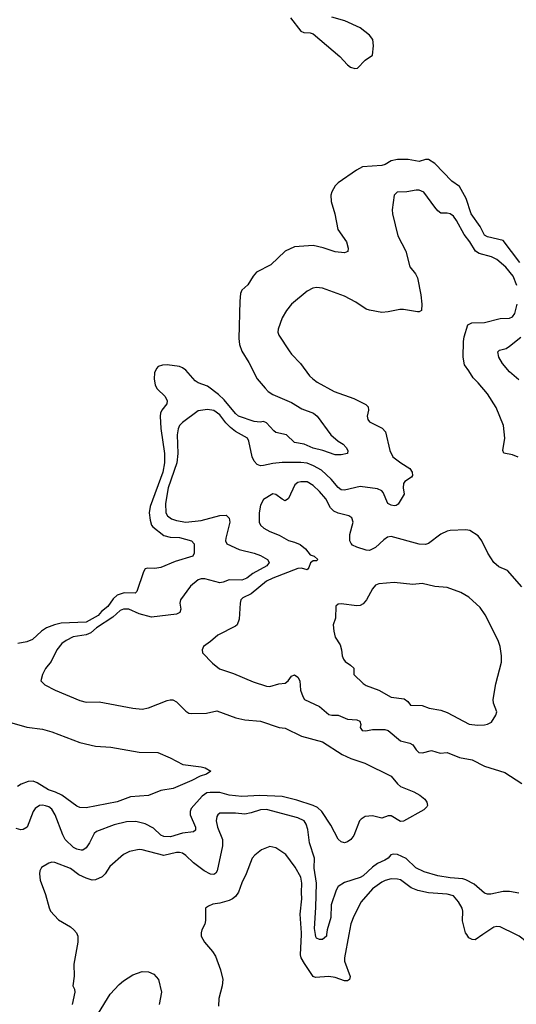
# Model space of a CAD drawing. Header units: inches. Extents: x 1449094 to 1618372, y 389908 to 534307.
# Tile 4 of 256: x 1465443 to 1468634, y 399552 to 405878. Entities that reach past the tile are written whole.
import ezdxf

# ---------------------------------------------------------------- set-up
doc = ezdxf.new("R2010")
doc.units = ezdxf.units.IN
doc.header["$MEASUREMENT"] = 0
doc.layers.add('B4369', color=7, linetype='Continuous')
doc.layers.add('B4460', color=7, linetype='Continuous')

msp = doc.modelspace()

# ---------------------------------------------------------------- linework, layer by layer
at = {"layer": 'B4369', "color": 5}
for points, elevation in [([(1465812.6, 400000), (1465816.5, 399990), (1465816.5, 399950), (1465790.4, 399810), (1465793.2, 399733.2), (1465784.9, 399670), (1465794.8, 399650), (1465797.3, 399630), (1465781, 399550)], 560), ([(1466609.4, 400000), (1466610.4, 399990), (1466630, 399950.8), (1466682, 399890), (1466700.9, 399860.9), (1466733.7, 399773.7), (1466748.5, 399710), (1466744.2, 399670), (1466724, 399590), (1466720.7, 399539.3)], 580), ([(1467558.9, 400000), (1467530.1, 399850), (1467531.3, 399828.7), (1467567.1, 399730), (1467562, 399710), (1467550, 399702.8), (1467530, 399703.2), (1467470, 399722.9), (1467430, 399729.9), (1467344.5, 399724.5), (1467330, 399731.1), (1467272.8, 399812.8), (1467253, 399850), (1467247.7, 399870), (1467254.6, 400000)], 580), ([(1467415, 400000), (1467413.7, 399990), (1467390, 399967.3), (1467370, 399967.6), (1467350, 399976.2), (1467345.6, 399985.6), (1467343.7, 400000)], 560), ([(1468419.9, 400000), (1468370, 399965.1), (1468350, 399967.6), (1468330, 399979.6), (1468315.5, 400000)], 580), ([(1468950.8, 400000), (1468942.4, 399970), (1468910, 399931), (1468830, 399888), (1468810, 399882), (1468784.4, 399884.4), (1468733.2, 399913.2), (1468678.4, 399970), (1468652.3, 399990), (1468631.3, 400000)], 580), ([(1465950, 399494.8), (1466024, 399616), (1466081.5, 399678.5), (1466110, 399702.8), (1466170, 399741.1), (1466230, 399762), (1466270, 399760.7), (1466305.8, 399745.8), (1466335.5, 399710), (1466355.6, 399630), (1466340.3, 399550)], 560)]:
    msp.add_lwpolyline(points, dxfattribs=dict(at, elevation=elevation))
at = {"layer": 'B4460', "color": 5}
for points, elevation in [([(1467183.7, 405890), (1467250, 405805.3), (1467270, 405796.3), (1467310, 405794.3), (1467330, 405787.8), (1467500.8, 405640.8), (1467550, 405587), (1467570, 405572.3), (1467595.9, 405564.1), (1467613.5, 405566.5), (1467662.6, 405617.4), (1467710.9, 405649.1), (1467716.8, 405710), (1467711.6, 405750), (1467690, 405777.7), (1467630, 405826.4), (1467531.8, 405870), (1467450, 405893.5)], 520), ([(1468657.4, 404317.4), (1468550, 404458.2), (1468450, 404482), (1468430, 404494.2), (1468402.5, 404550), (1468345.2, 404630), (1468312.1, 404730), (1468270, 404807.1), (1468219.6, 404839.6), (1468110, 404953.8), (1468070, 404979.7), (1468050, 404979.7), (1468010, 404965.8), (1467939, 404979), (1467870, 404980.5), (1467830, 404970.5), (1467792.4, 404947.6), (1467770, 404941.4), (1467647, 404933), (1467607.8, 404912.2), (1467490, 404829.6), (1467470, 404809.5), (1467448.2, 404771.8), (1467443.2, 404750), (1467444.7, 404710), (1467467.4, 404630), (1467487.8, 404530), (1467543.1, 404450), (1467554.3, 404410), (1467551.5, 404388.5), (1467530, 404379.6), (1467470, 404386.2), (1467392.7, 404412.7), (1467330, 404426.8), (1467210, 404418.3), (1467149.4, 404390.6), (1467057.7, 404302.3), (1466965, 404255), (1466942.8, 404230), (1466910, 404174), (1466870, 404141.2), (1466862, 404118), (1466856.9, 404070), (1466851.6, 403830), (1466856, 403790), (1466870, 403747.3), (1466914.7, 403674.7), (1466968.9, 403570), (1467020.3, 403510), (1467040.3, 403490), (1467070.4, 403470), (1467190, 403418.2), (1467256.9, 403376.9), (1467330.5, 403350), (1467354.4, 403330), (1467443.1, 403210), (1467489.3, 403169.3), (1467522.4, 403150), (1467542, 403130), (1467552.7, 403110), (1467550.7, 403090), (1467510, 403082.2), (1467470, 403082.7), (1467390.7, 403110.7), (1467330, 403125), (1467271.4, 403151.4), (1467210, 403160.4), (1467157.6, 403210), (1467090, 403225.6), (1467075.3, 403235.3), (1467028.8, 403288.8), (1467010, 403296.3), (1466988.2, 403291.8), (1466950, 403295.7), (1466850, 403331.4), (1466830, 403347.2), (1466756.2, 403436.2), (1466721.6, 403470), (1466650, 403524.1), (1466590, 403544.8), (1466570, 403556.7), (1466510, 403626.3), (1466490, 403641.1), (1466470, 403649.9), (1466390, 403659.4), (1466361.7, 403658.3), (1466333.4, 403650), (1466322.4, 403637.6), (1466310, 403608.7), (1466306.6, 403570), (1466313.1, 403530), (1466326.6, 403506.6), (1466377.9, 403457.9), (1466390.7, 403430), (1466388.4, 403410), (1466357.2, 403370), (1466347.9, 403350), (1466345.1, 403330), (1466349.6, 403250.4), (1466372.8, 403090), (1466374.5, 403030), (1466362.9, 402970), (1466281.6, 402750), (1466276.2, 402710), (1466281.3, 402661.3), (1466290.9, 402630.9), (1466299.6, 402619.6), (1466370, 402564.4), (1466410, 402553.4), (1466470, 402551.3), (1466547.2, 402530), (1466565.3, 402510), (1466564.2, 402450), (1466555.5, 402430), (1466442.4, 402397.6), (1466350, 402358.4), (1466311.8, 402351.8), (1466266.6, 402353.4), (1466250.3, 402349.7), (1466238.7, 402330), (1466195.4, 402204.6), (1466186.4, 402193.6), (1466115.5, 402195.5), (1466070, 402179.6), (1466043.1, 402156.9), (1466010, 402107.1), (1465970, 402076.3), (1465947.5, 402050), (1465870, 402006.1), (1465710, 402000.9), (1465667, 401990), (1465616.4, 401970), (1465582.6, 401950), (1465525.3, 401894.7), (1465490, 401881.4), (1465430.5, 401870)], 520), ([(1468636.8, 404170), (1468613.8, 404230), (1468567.2, 404287.1), (1468510, 404338), (1468473.9, 404353.9), (1468395.5, 404375.5), (1468371.6, 404390), (1468335.8, 404450), (1468298.7, 404498.7), (1468250, 404588.3), (1468230, 404616.4), (1468210, 404629.7), (1468190, 404635.1), (1468150, 404635.8), (1468130, 404649.7), (1468110, 404673.5), (1468040.4, 404770), (1468010, 404783.4), (1467990, 404782.5), (1467930, 404771.5), (1467868.4, 404770), (1467849, 404750), (1467836.7, 404656.7), (1467839.3, 404630), (1467873, 404490), (1467925.5, 404390), (1467950.5, 404290), (1467986, 404246), (1467998.9, 404218.9), (1468020.5, 404110), (1468027.3, 404050), (1468024.7, 404010), (1468010, 404001.2), (1467998.5, 404001.5), (1467910, 404015.1), (1467885.1, 404014.9), (1467810, 404000.5), (1467770, 403997.6), (1467690, 404011.6), (1467670, 404017.6), (1467603.3, 404063.3), (1467530, 404101.7), (1467390, 404152.6), (1467350, 404156.9), (1467327, 404153), (1467290, 404134.7), (1467190, 404049.6), (1467157, 404010), (1467130, 403962), (1467103.2, 403890), (1467102.8, 403870), (1467109, 403850), (1467174.6, 403750), (1467190, 403728.7), (1467248.5, 403670), (1467306.4, 403590), (1467326, 403570), (1467354, 403550), (1467463, 403490), (1467590, 403443.6), (1467666.5, 403406.5), (1467681.7, 403390), (1467684.9, 403370), (1467676.5, 403330), (1467679.6, 403310), (1467690, 403294.4), (1467772.7, 403252.7), (1467794, 403230), (1467821.2, 403110), (1467840.2, 403070), (1467891.3, 403030), (1467950, 402993.4), (1467965.9, 402970), (1467967.6, 402950), (1467960.8, 402939.2), (1467917.3, 402910), (1467910, 402898.7), (1467906.5, 402870), (1467912.8, 402830), (1467874.8, 402765.2), (1467863.1, 402756.9), (1467850, 402755.3), (1467830, 402758.6), (1467808.7, 402768.7), (1467779.1, 402839.1), (1467770, 402850.8), (1467743.5, 402863.5), (1467630, 402878.7), (1467530, 402854.8), (1467510, 402857.8), (1467490, 402871.6), (1467445, 402925), (1467383.5, 402983.5), (1467332.1, 403012.1), (1467290, 403028.5), (1467250, 403033.6), (1467130, 403033.4), (1467070, 403027.2), (1467010, 403013.6), (1466990, 403012.1), (1466970, 403019), (1466950, 403042.2), (1466937.6, 403070), (1466915.8, 403170), (1466906.4, 403190), (1466830, 403232.2), (1466797.4, 403257.4), (1466767.5, 403287.5), (1466730, 403338.9), (1466690, 403366), (1466650, 403373.6), (1466590, 403364.2), (1466488.9, 403290), (1466470.1, 403269.9), (1466461, 403250), (1466455.7, 403210), (1466459.6, 403090), (1466452.8, 403030), (1466397.6, 402870), (1466380.7, 402770), (1466382.3, 402710), (1466393.8, 402690), (1466418.7, 402670), (1466450, 402659.2), (1466510, 402648.9), (1466610, 402660.8), (1466730, 402693.4), (1466770, 402694), (1466790, 402675.5), (1466794.5, 402650), (1466767.7, 402547.7), (1466765.5, 402530), (1466773.4, 402510), (1466853.8, 402473.8), (1466950, 402450.1), (1466990, 402435.5), (1467035.6, 402410), (1467046.9, 402390), (1467032.2, 402370), (1466940.5, 402319.5), (1466903.6, 402290), (1466870, 402277.3), (1466790, 402278.5), (1466750, 402263.1), (1466730, 402260.4), (1466633.9, 402286.1), (1466610, 402285.6), (1466590, 402278.5), (1466541.5, 402238.5), (1466477, 402150), (1466471.7, 402130), (1466479.6, 402090), (1466472.4, 402070), (1466450, 402059.1), (1466290, 402038.5), (1466210, 402059.9), (1466144.5, 402090), (1466110, 402091.4), (1466090, 402081.6), (1466041.5, 402038.5), (1465935.9, 401970), (1465901.4, 401938.6), (1465870, 401925.5), (1465787, 401913), (1465741.5, 401890), (1465713.4, 401870), (1465682.8, 401830), (1465644.8, 401755.2), (1465610, 401709), (1465590.7, 401670), (1465578.8, 401630), (1465603.9, 401603.9), (1465670.8, 401570), (1465830, 401504.2), (1465870, 401493.4), (1465954.4, 401494.4), (1466170, 401454.4), (1466230, 401448.7), (1466270, 401457.4), (1466390, 401504), (1466410, 401508.9), (1466427.4, 401507.4), (1466450, 401494.4), (1466510, 401434.4), (1466530, 401422.4), (1466550, 401419.5), (1466643, 401423), (1466710, 401436.5), (1466832.5, 401392.5), (1466890, 401380.2), (1466990.2, 401370.2), (1467110, 401330.4), (1467150, 401325.3), (1467253.6, 401273.6), (1467390, 401237.4), (1467516.3, 401156.3), (1467571, 401131), (1467661.7, 401101.7), (1467830, 401018), (1467870, 400967.3), (1467890, 400950.6), (1467976, 400916), (1468015.1, 400895.1), (1468046.8, 400870), (1468059.1, 400850), (1468062.8, 400830), (1468059.1, 400820.9), (1468039.1, 400800.9), (1467910, 400729.2), (1467890, 400727), (1467830, 400763.5), (1467810, 400762.6), (1467770, 400747.4), (1467710, 400763.5), (1467662.6, 400757.4), (1467637.8, 400742.2), (1467627, 400730), (1467590, 400637.2), (1467570.5, 400610), (1467550, 400596), (1467530, 400589.3), (1467510, 400596), (1467490, 400613.2), (1467442.9, 400702.9), (1467385.5, 400790), (1467356.2, 400816.2), (1467329.1, 400829.1), (1467224.1, 400864.1), (1467130, 400886.8), (1466985.8, 400894.2), (1466870, 400886.6), (1466790, 400895.6), (1466730, 400912.5), (1466666.4, 400913.6), (1466646.3, 400910), (1466615.4, 400890), (1466546.2, 400810), (1466538.6, 400790), (1466538.6, 400770), (1466573.6, 400690), (1466573.4, 400670), (1466559.3, 400660.7), (1466490, 400651.5), (1466411.7, 400628.3), (1466370.1, 400629.9), (1466350, 400638.4), (1466304, 400684.1), (1466250, 400711.4), (1466190, 400726.4), (1466130, 400723.8), (1466050, 400704.7), (1465937.3, 400662.7), (1465922.2, 400650), (1465892.2, 400590), (1465870, 400558), (1465850, 400542.2), (1465837.8, 400542.2), (1465810, 400548.4), (1465790, 400559.8), (1465734.7, 400610), (1465719.6, 400639.6), (1465671.9, 400770), (1465650, 400804.5), (1465630, 400819.5), (1465610, 400827.5), (1465590, 400831.9), (1465571.3, 400830), (1465542, 400810), (1465530.2, 400789.8), (1465491.4, 400690), (1465465.9, 400674.1), (1465450, 400672.4), (1465420.8, 400680.8)], 540), ([(1468647.2, 403067.2), (1468610, 403081.8), (1468553.6, 403093.6), (1468547.8, 403110), (1468560.4, 403190), (1468552.2, 403270), (1468505.5, 403385.5), (1468450, 403474), (1468390, 403545.1), (1468356.8, 403576.8), (1468330, 403622.7), (1468300.8, 403660.8), (1468293, 403710), (1468294, 403810), (1468298.9, 403841.1), (1468323.5, 403916.5), (1468348.9, 403931.1), (1468430, 403931.5), (1468530, 403958.9), (1468590, 403959.3), (1468610, 403968.2), (1468625.3, 403990), (1468639.3, 404050)], 540), ([(1468650, 403564.2), (1468590, 403616.4), (1468545.6, 403670), (1468522.6, 403710), (1468515.5, 403744.5), (1468525.3, 403754.7), (1468570, 403765.3), (1468590, 403779.5), (1468662.5, 403837.5)], 520), ([(1468670, 402234), (1468578.2, 402338.2), (1468522.2, 402362.2), (1468490, 402389.6), (1468450.9, 402450.9), (1468413, 402530), (1468390, 402560.7), (1468335.1, 402595.1), (1468310, 402600.7), (1468210, 402595.8), (1468190, 402591.1), (1468150, 402572.4), (1468070, 402512.8), (1468050, 402505.6), (1468010, 402509), (1467830, 402558), (1467806.9, 402553.1), (1467783.2, 402536.8), (1467730, 402486.6), (1467690, 402468.2), (1467669.9, 402469.9), (1467608.9, 402488.9), (1467582.7, 402502.7), (1467572.8, 402512.8), (1467565.6, 402530), (1467565.7, 402570), (1467585.1, 402650), (1467577.4, 402677.4), (1467559, 402690), (1467490, 402706.6), (1467460.9, 402720.9), (1467441.4, 402741.4), (1467410, 402799.3), (1467370, 402847.6), (1467330, 402884.8), (1467290, 402908.6), (1467250, 402909.7), (1467230, 402904), (1467210.4, 402890), (1467170, 402802), (1467150, 402787.6), (1467130, 402796.9), (1467090, 402827.8), (1467070, 402831.5), (1467010, 402795.1), (1466990, 402759), (1466981.1, 402710), (1466981.1, 402650), (1466990.4, 402630), (1467012.7, 402610), (1467050, 402589.1), (1467110, 402565.3), (1467170, 402531.3), (1467210, 402521.5), (1467246.4, 402506.4), (1467278.9, 402478.9), (1467310, 402438.8), (1467336, 402430), (1467358.8, 402410), (1467350, 402401.2), (1467330, 402401.2), (1467312.2, 402387.8), (1467302, 402358), (1467290, 402343.1), (1467253.5, 402353.5), (1467230, 402352.2), (1467068.9, 402290), (1467030, 402269.8), (1466931, 402189), (1466876.3, 402163.7), (1466864.4, 402150), (1466859.2, 402130), (1466853, 402027), (1466841.6, 401990), (1466830, 401980.5), (1466715.6, 401924.4), (1466670, 401882), (1466624.7, 401850), (1466614.8, 401830), (1466618.8, 401810), (1466683, 401743), (1466728.1, 401708.1), (1466817.5, 401677.5), (1466943.4, 401623.4), (1467030, 401595.3), (1467050, 401592.6), (1467108.9, 401611.1), (1467150, 401614.1), (1467169, 401630), (1467190, 401659.1), (1467210, 401668), (1467230, 401653.6), (1467243.5, 401630), (1467247.2, 401570), (1467261.8, 401530), (1467274.4, 401510), (1467370, 401464.7), (1467430, 401413.8), (1467450, 401409.3), (1467490.2, 401410.2), (1467550, 401384.8), (1467610, 401378.8), (1467628.4, 401370), (1467634.9, 401350), (1467630.4, 401330), (1467644, 401310), (1467668.1, 401308.1), (1467710, 401316.5), (1467761.9, 401318.1), (1467790, 401316.6), (1467810, 401310.1), (1467890, 401245.5), (1467950, 401230.1), (1467970, 401219.7), (1467990, 401187), (1468008.9, 401168.9), (1468032.2, 401167.8), (1468090, 401181.7), (1468144.7, 401164.7), (1468190, 401169.1), (1468270, 401136.9), (1468350, 401122.6), (1468430, 401082), (1468560.2, 401040.2), (1468670, 400970.4)], 560), ([(1465270, 401395.2), (1465490, 401333.4), (1465590, 401319.6), (1465650, 401302.8), (1465830, 401234.3), (1465930, 401210.3), (1466030, 401204), (1466210, 401171.6), (1466330.4, 401170.4), (1466410, 401136.3), (1466492.5, 401092.5), (1466610, 401077.2), (1466634.8, 401070), (1466671.3, 401050), (1466644, 401030), (1466602.5, 401017.5), (1466550, 400989.8), (1466430, 400937.6), (1466350, 400925.1), (1466270, 400894), (1466155.6, 400884.4), (1466070, 400853.5), (1465870, 400813.3), (1465830, 400815.6), (1465810, 400824.2), (1465714.8, 400894.8), (1465674.5, 400914.5), (1465628.4, 400930), (1465555.3, 400975.3), (1465530, 400984.5), (1465497.3, 400982.7), (1465453.5, 400966.5), (1465430, 400950.9)], 520), ([(1467343.7, 400000), (1467338.3, 400038.3), (1467346.8, 400173.2), (1467349.9, 400330), (1467334.5, 400425.5), (1467337.6, 400490), (1467305.5, 400590), (1467295, 400675), (1467283.5, 400710), (1467270.8, 400730), (1467229.9, 400749.9), (1467030, 400802.4), (1466990, 400800.2), (1466930, 400781.5), (1466890, 400774.2), (1466830, 400779.9), (1466730, 400779.7), (1466715.8, 400770), (1466710, 400759.3), (1466706.5, 400730), (1466714.7, 400690), (1466747.4, 400610), (1466746.3, 400570), (1466711.4, 400408.6), (1466704.7, 400395.3), (1466690, 400385.3), (1466670, 400387.8), (1466627.9, 400410), (1466560.3, 400460.4), (1466510, 400508.7), (1466490, 400522.2), (1466470, 400528), (1466450, 400526.8), (1466370, 400508.5), (1466230, 400545.1), (1466210, 400545.4), (1466150, 400533.3), (1466110, 400514), (1466022.6, 400437.4), (1465992, 400390), (1465973.7, 400370), (1465930, 400350.6), (1465910, 400349), (1465870, 400361.4), (1465823.8, 400383.8), (1465770, 400423.5), (1465670, 400462.4), (1465650, 400465.6), (1465630, 400459.5), (1465584, 400430), (1465573.4, 400410), (1465570.5, 400390), (1465575.5, 400350), (1465610, 400258), (1465631.7, 400171.7), (1465642, 400150), (1465693.5, 400093.5), (1465770, 400048.7), (1465791.2, 400031.2), (1465808.7, 400010), (1465812.6, 400000)], 560), ([(1467254.6, 400000), (1467255.1, 400010), (1467246.4, 400130), (1467256.7, 400230), (1467253.4, 400270), (1467256.2, 400330), (1467250, 400369.3), (1467213.6, 400433.6), (1467153.5, 400513.5), (1467090, 400558), (1467050, 400565.6), (1466996.2, 400543.8), (1466953.4, 400510), (1466937.1, 400490), (1466898.9, 400390), (1466870, 400332), (1466850, 400271.8), (1466830, 400245.1), (1466810, 400228.4), (1466790, 400219.1), (1466730, 400200.5), (1466685.3, 400194.7), (1466656.8, 400183.2), (1466638, 400170), (1466637.3, 400090), (1466632.5, 400067.5), (1466613.4, 400030), (1466608.4, 400010), (1466609.4, 400000)], 580), ([(1468650, 400265.6), (1468590, 400276.9), (1468550, 400276.3), (1468470, 400259.7), (1468450, 400259.6), (1468430, 400265.6), (1468363.9, 400323.9), (1468310.9, 400350.9), (1468290, 400357.2), (1468210, 400363.4), (1468130, 400376.1), (1468041.9, 400401.9), (1467988.1, 400428.1), (1467927.7, 400487.7), (1467870, 400513.5), (1467843.8, 400516.2), (1467829, 400511), (1467810, 400489.7), (1467790, 400477.4), (1467743.3, 400456.7), (1467710, 400432.5), (1467650, 400377.5), (1467630, 400365.4), (1467530, 400335), (1467490.7, 400309.3), (1467475.8, 400284.2), (1467445.7, 400190), (1467442.7, 400110), (1467418.9, 400030), (1467415, 400000)], 560), ([(1468315.5, 400000), (1468308.4, 400010), (1468287.6, 400087.6), (1468291.4, 400150), (1468286.3, 400170), (1468263.8, 400210), (1468230, 400248.7), (1468190, 400260.2), (1468070, 400268.1), (1468002.6, 400282.6), (1467959.6, 400299.6), (1467890, 400350.6), (1467870, 400356.5), (1467830, 400356.8), (1467792.5, 400347.5), (1467770, 400336.8), (1467710, 400293), (1467638.3, 400210), (1467590, 400117.2), (1467572, 400068), (1467558.9, 400000)], 580), ([(1468631.3, 400000), (1468530, 400048.4), (1468510, 400051), (1468490, 400047.2), (1468470, 400035), (1468419.9, 400000)], 580)]:
    msp.add_lwpolyline(points, dxfattribs=dict(at, elevation=elevation))
at = {"layer": 'B4460', "color": 5, "elevation": 580}
msp.add_lwpolyline([(1467850, 402261.6), (1467750, 402253.3), (1467730, 402243.7), (1467710, 402221.2), (1467672.7, 402150), (1467650, 402125.6), (1467630, 402114.7), (1467608.8, 402111.2), (1467510, 402125.6), (1467490, 402122.7), (1467474.8, 402110), (1467473.2, 402033.2), (1467458, 401990), (1467461, 401950), (1467471, 401910), (1467502, 401862), (1467512, 401830), (1467516, 401790), (1467524.7, 401770), (1467535.3, 401755.3), (1467570, 401731.3), (1467590, 401711.3), (1467590.7, 401670), (1467650, 401612.4), (1467670, 401600.3), (1467750.3, 401570.3), (1467830, 401524.9), (1467914.1, 401514.1), (1467937, 401497), (1467954, 401474), (1468030, 401470.7), (1468073.7, 401453.7), (1468150, 401440.7), (1468190, 401427.3), (1468330.6, 401350.6), (1468384.9, 401344.9), (1468430, 401347.2), (1468450, 401350.7), (1468474.8, 401365.2), (1468502, 401410), (1468509, 401430), (1468487, 401487), (1468485.1, 401510), (1468503.6, 401610), (1468538.7, 401750), (1468538.9, 401790), (1468529.7, 401850), (1468518.5, 401890), (1468433.9, 402053.9), (1468401.4, 402101.4), (1468330, 402168), (1468278.4, 402198.4), (1468190, 402229.7), (1468110, 402235.1), (1468030, 402254.7), (1467970, 402249.7)], close=True, dxfattribs=at)

doc.saveas('drawing.dxf')
